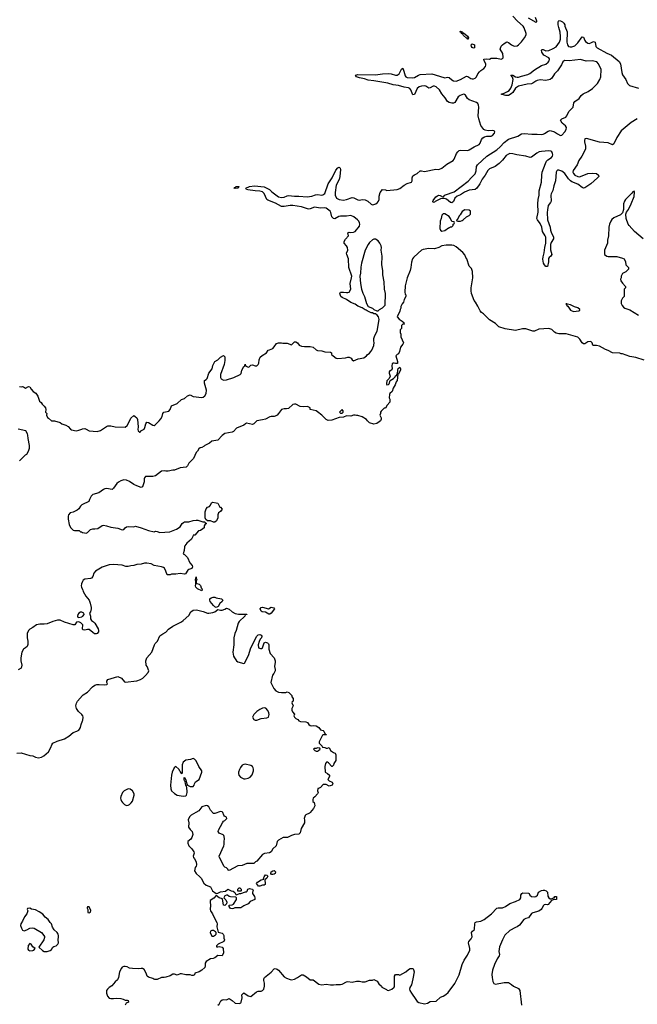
# Model space of a CAD drawing. Header units: inches. Extents: x 2473073 to 2657680, y 705365 to 849016.
# Tile 29 of 151: x 2539130 to 2547674, y 763019 to 776639. Entities that reach past the tile are written whole.
import ezdxf

# ---------------------------------------------------------------- set-up
doc = ezdxf.new("R2010")
doc.units = ezdxf.units.IN
doc.header["$MEASUREMENT"] = 0
for name, color, linetype in [('C5736', 7, 'Continuous'), ('C5737', 7, 'Continuous'), ('C5746', 7, 'Continuous'), ('C5747', 7, 'Continuous')]:
    doc.layers.add(name, color=color, linetype=linetype)

msp = doc.modelspace()

# ---------------------------------------------------------------- linework, layer by layer
at = {"layer": 'C5736', "color": 5, "elevation": 60}
for points in [[(2540000, 769934), (2539990, 769929), (2539971, 769909), (2539950, 769875), (2539927, 769853), (2539870, 769829), (2539830, 769818), (2539806, 769790), (2539801, 769770), (2539801, 769730), (2539814, 769654), (2539834, 769614), (2539870, 769578), (2539890, 769571), (2539951, 769571), (2539973, 769553), (2539987, 769553), (2540000, 769546)], [(2540000, 768867), (2539985, 768835), (2539981, 768810), (2539984, 768790), (2540000, 768756)], [(2540000, 768273), (2539976, 768296), (2539950, 768309), (2539916, 768304), (2539893, 768267), (2539871, 768269), (2539750, 768305), (2539690, 768332), (2539652, 768332), (2539590, 768315), (2539510, 768281), (2539470, 768276), (2539410, 768279), (2539362, 768270), (2539312, 768230), (2539272, 768210), (2539251, 768189), (2539232, 768150), (2539232, 768090), (2539244, 768044), (2539244, 767996), (2539232, 767970), (2539210, 767948), (2539182, 767930), (2539162, 767890), (2539145, 767810), (2539145, 767770), (2539158, 767710), (2539152, 767670), (2539110, 767648)], [(2540000, 768438), (2539990, 768444), (2539970, 768444), (2539949, 768430), (2539935, 768410), (2539930, 768390), (2539936, 768376), (2539950, 768370), (2539990, 768380), (2540000, 768387)], [(2540000, 768209), (2539999, 768210), (2539999, 768230), (2540000, 768233)], [(2540000, 767015), (2539989, 767030), (2539944, 767070), (2539914, 767110), (2539909, 767150), (2539914, 767186), (2539929, 767210), (2540000, 767290)], [(2539089, 766491), (2539150, 766497), (2539270, 766463), (2539310, 766458), (2539350, 766438), (2539390, 766428), (2539430, 766438), (2539463, 766457), (2539530, 766511), (2539561, 766570), (2539575, 766610), (2539590, 766630), (2539650, 766661), (2539750, 766691), (2539810, 766728), (2539870, 766778), (2539921, 766799), (2539947, 766813), (2539957, 766823), (2539973, 766850), (2539979, 766890), (2540000, 766940)]]:
    msp.add_lwpolyline(points, dxfattribs=at)
for points in [[(2539270, 764348), (2539238, 764342), (2539234, 764330), (2539242, 764310), (2539231, 764270), (2539196, 764230), (2539171, 764169), (2539145, 764130), (2539143, 764110), (2539154, 764070), (2539170, 764046), (2539190, 764035), (2539230, 764047), (2539270, 764071), (2539310, 764075), (2539330, 764071), (2539431, 764010), (2539465, 763970), (2539475, 763955), (2539475, 763945), (2539465, 763910), (2539394, 763810), (2539445, 763765), (2539470, 763751), (2539510, 763751), (2539550, 763761), (2539570, 763778), (2539590, 763811), (2539601, 763819), (2539635, 763830), (2539656, 763850), (2539665, 763870), (2539661, 763910), (2539669, 763951), (2539669, 763970), (2539661, 763990), (2539649, 764010), (2539608, 764048), (2539585, 764085), (2539569, 764130), (2539550, 764150), (2539525, 764190), (2539485, 764225), (2539450, 764265), (2539400, 764300), (2539350, 764325), (2539293, 764333)], [(2539270, 763859), (2539249, 763831), (2539243, 763783), (2539251, 763770), (2539270, 763757), (2539310, 763763), (2539328, 763770), (2539346, 763790), (2539310, 763815), (2539290, 763853)]]:
    msp.add_lwpolyline(points, close=True, dxfattribs=at)
at = {"layer": 'C5737', "color": 5, "elevation": 60}
for points in [[(2539126, 771566), (2539150, 771561), (2539170, 771565), (2539182, 771562), (2539210, 771542), (2539250, 771565), (2539270, 771562), (2539288, 771528), (2539315, 771495), (2539354, 771474), (2539381, 771430), (2539404, 771364), (2539426, 771346), (2539441, 771321), (2539470, 771295), (2539487, 771270), (2539493, 771247), (2539487, 771210), (2539505, 771190), (2539502, 771170), (2539517, 771137), (2539530, 771125), (2539570, 771092), (2539611, 771091), (2539690, 771065), (2539714, 771050), (2539770, 771031), (2539802, 771010), (2539834, 770974), (2539846, 770966), (2539910, 770951), (2539950, 770959), (2539990, 770976), (2540000, 770978)], [(2539130, 770538), (2539210, 770618), (2539229, 770631), (2539254, 770670), (2539264, 770710), (2539264, 770750), (2539246, 770846), (2539244, 770890), (2539239, 770910), (2539215, 770950), (2539110, 770976)]]:
    msp.add_lwpolyline(points, dxfattribs=at)
at = {"layer": 'C5746', "color": 5, "elevation": 60}
for points in [[(2540096, 770000), (2540085, 769975), (2540000, 769934)], [(2540000, 769546), (2540004, 769544), (2540050, 769536), (2540070, 769546), (2540112, 769588), (2540143, 769597), (2540170, 769594), (2540210, 769602), (2540270, 769641), (2540290, 769648), (2540330, 769640), (2540390, 769617), (2540490, 769606), (2540550, 769582), (2540570, 769587), (2540590, 769611), (2540610, 769623), (2540630, 769627), (2540710, 769626), (2540731, 769631), (2540811, 769611), (2540910, 769571), (2540990, 769557), (2541010, 769562), (2541030, 769561), (2541070, 769546), (2541206, 769554), (2541298, 769590), (2541350, 769625), (2541378, 769670), (2541395, 769685), (2541409, 769691), (2541470, 769691), (2541530, 769712), (2541570, 769718), (2541595, 769715), (2541666, 769694), (2541690, 769694), (2541698, 769678), (2541714, 769670), (2541698, 769662), (2541684, 769636), (2541682, 769610), (2541666, 769594), (2541630, 769574), (2541602, 769570), (2541552, 769510), (2541531, 769509), (2541527, 769490), (2541505, 769455), (2541442, 769398), (2541417, 769363), (2541411, 769349), (2541405, 769295), (2541392, 769250), (2541410, 769241), (2541450, 769200), (2541486, 769126), (2541515, 769090), (2541522, 769070), (2541510, 769046), (2541468, 769032), (2541456, 769024), (2541424, 768976), (2541410, 768968), (2541350, 768979), (2541290, 768969), (2541230, 768969), (2541210, 768959), (2541190, 768962), (2541170, 768958), (2541153, 769010), (2541132, 769052), (2541120, 769060), (2541090, 769070), (2540990, 769090), (2540950, 769110), (2540890, 769123), (2540859, 769121), (2540810, 769107), (2540750, 769101), (2540710, 769089), (2540670, 769086), (2540630, 769076), (2540597, 769077), (2540550, 769095), (2540430, 769104), (2540370, 769096), (2540270, 769067), (2540179, 769010), (2540158, 768982), (2540142, 768938), (2540125, 768915), (2540110, 768909), (2540030, 768902), (2540010, 768888), (2540000, 768867)], [(2540000, 768756), (2540003, 768750), (2540007, 768730), (2540046, 768666), (2540091, 768611), (2540106, 768570), (2540121, 768510), (2540121, 768490), (2540110, 768446), (2540094, 768430), (2540112, 768390), (2540111, 768350), (2540122, 768330), (2540150, 768311), (2540170, 768290), (2540215, 768215), (2540221, 768190), (2540219, 768170), (2540202, 768150), (2540190, 768145), (2540166, 768146), (2540140, 768160), (2540090, 768202), (2540070, 768204), (2540030, 768196), (2540010, 768201), (2540000, 768209)], [(2540000, 767290), (2540010, 767301), (2540070, 767339), (2540137, 767410), (2540170, 767433), (2540198, 767442), (2540230, 767444), (2540310, 767436), (2540338, 767442), (2540344, 767450), (2540337, 767470), (2540336, 767490), (2540348, 767512), (2540490, 767555), (2540538, 767530), (2540580, 767480), (2540590, 767476), (2540750, 767493), (2540802, 767510), (2540834, 767530), (2540872, 767568), (2540909, 767610), (2540918, 767630), (2540895, 767690), (2540882, 767710), (2540874, 767770), (2540889, 767810), (2540957, 767890), (2540994, 767990), (2541004, 768010), (2541037, 768043), (2541070, 768116), (2541110, 768146), (2541152, 768168), (2541190, 768206), (2541250, 768251), (2541368, 768310), (2541392, 768328), (2541470, 768398), (2541499, 768450), (2541528, 768470), (2541570, 768474), (2541594, 768470), (2541670, 768454), (2541728, 768428), (2541748, 768428), (2541803, 768437), (2541830, 768447), (2541870, 768482), (2541910, 768472), (2541930, 768472), (2541970, 768485), (2541990, 768498), (2542030, 768485), (2542068, 768448), (2542110, 768426), (2542155, 768415), (2542274, 768414), (2542274, 768410), (2542250, 768406), (2542245, 768390), (2542167, 768313), (2542151, 768290), (2542125, 768190), (2542106, 768150), (2542094, 768090), (2542091, 767990), (2542081, 767890), (2542090, 767834), (2542101, 767810), (2542130, 767771), (2542150, 767756), (2542230, 767734), (2542242, 767738), (2542296, 767844), (2542329, 767951), (2542409, 768110), (2542430, 768131), (2542450, 768133), (2542470, 768125), (2542479, 768110), (2542477, 768090), (2542458, 768070), (2542443, 768037), (2542431, 767990), (2542432, 767952), (2542462, 767942), (2542477, 767943), (2542490, 767952), (2542510, 768018), (2542530, 768027), (2542558, 768018), (2542570, 768005), (2542576, 767990), (2542579, 767930), (2542596, 767870), (2542651, 767810), (2542663, 767770), (2542666, 767750), (2542656, 767690), (2542666, 767650), (2542666, 767630), (2542647, 767593), (2542627, 767570), (2542603, 767470), (2542648, 767388), (2542674, 767354), (2542710, 767338), (2542750, 767331), (2542810, 767332), (2542830, 767342), (2542852, 767330), (2542894, 767290), (2542894, 767270), (2542914, 767250), (2542914, 767210), (2542898, 767202), (2542894, 767190), (2542912, 767150), (2542894, 767110), (2542894, 767090), (2542904, 767064), (2542932, 767032), (2542922, 767010), (2542932, 766990), (2542950, 766972), (2542977, 766957), (2542990, 766942), (2543014, 766930), (2543090, 766926), (2543110, 766916), (2543131, 766891), (2543150, 766876), (2543170, 766871), (2543190, 766876), (2543230, 766871), (2543268, 766848), (2543290, 766818), (2543330, 766805), (2543338, 766798), (2543358, 766758), (2543374, 766750), (2543370, 766746), (2543330, 766748), (2543320, 766740), (2543272, 766650), (2543274, 766630), (2543314, 766590), (2543318, 766578), (2543352, 766572), (2543370, 766562), (2543390, 766562), (2543413, 766573), (2543432, 766530), (2543470, 766502), (2543493, 766493), (2543502, 766470), (2543505, 766390), (2543478, 766350), (2543470, 766326), (2543454, 766310), (2543446, 766310), (2543400, 766360), (2543390, 766368), (2543373, 766367), (2543362, 766350), (2543352, 766308), (2543354, 766230), (2543390, 766211), (2543414, 766190), (2543414, 766170), (2543394, 766130), (2543412, 766112), (2543451, 766091), (2543462, 766070), (2543451, 766049), (2543410, 766038), (2543370, 766058), (2543330, 766058), (2543290, 766018), (2543266, 766006), (2543254, 766006), (2543251, 765970), (2543258, 765950), (2543251, 765930), (2543213, 765887), (2543191, 765870), (2543185, 765850), (2543186, 765826), (2543202, 765810), (2543210, 765794), (2543214, 765766), (2543194, 765726), (2543148, 765672), (2543137, 765663), (2543090, 765642), (2543078, 765630), (2543065, 765590), (2543072, 765570), (2543071, 765530), (2543026, 765450), (2543010, 765389), (2542990, 765374), (2542930, 765366), (2542890, 765355), (2542834, 765326), (2542775, 765325), (2542741, 765310), (2542711, 765290), (2542691, 765270), (2542676, 765210), (2542630, 765170), (2542607, 765130), (2542584, 765116), (2542517, 765103), (2542491, 765090), (2542410, 764998), (2542394, 764990), (2542370, 764966), (2542273, 764967), (2542210, 764939), (2542150, 764933), (2542029, 764869), (2542015, 764875), (2542008, 764890), (2541990, 764908), (2541970, 764915), (2541955, 764930), (2541919, 765010), (2541893, 765050), (2541889, 765070), (2541955, 765210), (2541959, 765230), (2541957, 765270), (2541964, 765310), (2541960, 765340), (2541955, 765355), (2541943, 765363), (2541890, 765388), (2541875, 765410), (2541879, 765430), (2541910, 765478), (2541934, 765530), (2541950, 765552), (2541970, 765562), (2541995, 765590), (2541990, 765606), (2541963, 765623), (2541955, 765635), (2541942, 765670), (2541930, 765682), (2541910, 765685), (2541830, 765657), (2541810, 765659), (2541770, 765704), (2541749, 765750), (2541730, 765765), (2541710, 765769), (2541649, 765751), (2541610, 765694), (2541566, 765674), (2541504, 765636), (2541479, 765610), (2541461, 765570), (2541468, 765530), (2541465, 765470), (2541490, 765435), (2541517, 765410), (2541525, 765370), (2541513, 765327), (2541498, 765302), (2541458, 765270), (2541456, 765250), (2541470, 765212), (2541510, 765171), (2541541, 765130), (2541546, 765110), (2541531, 765069), (2541535, 765050), (2541550, 765030), (2541571, 764990), (2541576, 764950), (2541571, 764930), (2541558, 764910), (2541547, 764867), (2541571, 764830), (2541623, 764783), (2541642, 764762), (2541676, 764696), (2541710, 764666), (2541770, 764642), (2541798, 764590), (2541850, 764551), (2541870, 764556), (2541906, 764574), (2541976, 764584), (2542010, 764612), (2542054, 764590), (2542082, 764582), (2542105, 764565), (2542120, 764540), (2542130, 764532), (2542170, 764554), (2542190, 764554), (2542253, 764573), (2542267, 764573), (2542276, 764584), (2542287, 764613), (2542310, 764622), (2542330, 764618), (2542351, 764610), (2542358, 764590), (2542351, 764570), (2542351, 764550), (2542378, 764510), (2542385, 764490), (2542382, 764470), (2542318, 764442), (2542290, 764409), (2542230, 764382), (2542190, 764355), (2542106, 764354), (2542090, 764342), (2542070, 764338), (2542050, 764342), (2542042, 764350), (2542029, 764370), (2542028, 764390), (2542070, 764396), (2542090, 764405), (2542129, 764470), (2542128, 764490), (2542119, 764499), (2542045, 764505), (2542026, 764510), (2542007, 764527), (2541990, 764528), (2541970, 764518), (2541954, 764490), (2541984, 764464), (2541998, 764430), (2541991, 764409), (2541968, 764388), (2541948, 764390), (2541936, 764476), (2541890, 764493), (2541850, 764522), (2541814, 764486), (2541767, 764453), (2541763, 764430), (2541771, 764390), (2541767, 764330), (2541771, 764311), (2541799, 764270), (2541815, 764230), (2541858, 764150), (2541862, 764130), (2541858, 764090), (2541878, 764018), (2541930, 764005), (2541945, 763990), (2541952, 763970), (2541953, 763933), (2541962, 763910), (2541952, 763890), (2541878, 763850), (2541852, 763830), (2541854, 763814), (2541870, 763812), (2541890, 763818), (2541930, 763810), (2541945, 763790), (2541951, 763729), (2541930, 763688), (2541870, 763694), (2541830, 763664), (2541807, 763653), (2541770, 763649), (2541711, 763610), (2541698, 763590), (2541698, 763550), (2541690, 763528), (2541652, 763490), (2541612, 763470), (2541554, 763450), (2541550, 763428), (2541530, 763418), (2541510, 763418), (2541490, 763428), (2541430, 763428), (2541370, 763441), (2541350, 763439), (2541310, 763421), (2541270, 763436), (2541250, 763436), (2541210, 763414), (2541150, 763395), (2541130, 763390), (2541090, 763389), (2541030, 763361), (2541001, 763361), (2540985, 763365), (2540970, 763374), (2540910, 763395), (2540895, 763410), (2540881, 763450), (2540850, 763499), (2540830, 763513), (2540810, 763515), (2540770, 763509), (2540690, 763513), (2540650, 763521), (2540617, 763537), (2540590, 763543), (2540570, 763541), (2540550, 763533), (2540539, 763521), (2540511, 763470), (2540499, 763390), (2540483, 763357), (2540450, 763329), (2540407, 763273), (2540369, 763251), (2540343, 763230), (2540333, 763210), (2540333, 763173), (2540343, 763130), (2540370, 763106), (2540390, 763100), (2540430, 763098), (2540470, 763104), (2540530, 763099), (2540562, 763090), (2540590, 763076), (2540616, 763076), (2540632, 763070), (2540634, 763050), (2540605, 763035), (2540591, 763009)], [(2540000, 768387), (2540005, 768390), (2540020, 768410), (2540016, 768430), (2540000, 768438)], [(2540000, 768233), (2540005, 768250), (2540003, 768270), (2540000, 768273)], [(2540000, 766940), (2540004, 766950), (2540009, 766990), (2540004, 767010), (2540000, 767015)], [(2541870, 763007), (2541890, 763021), (2541915, 763065), (2541930, 763079), (2541950, 763085), (2541990, 763083), (2542030, 763098), (2542071, 763071), (2542113, 763033), (2542170, 763031), (2542190, 763038), (2542195, 763050), (2542207, 763110), (2542202, 763150), (2542230, 763178), (2542290, 763136), (2542330, 763127), (2542407, 763193), (2542430, 763199), (2542470, 763202), (2542489, 763210), (2542507, 763230), (2542519, 763270), (2542519, 763310), (2542509, 763350), (2542509, 763370), (2542515, 763390), (2542610, 763463), (2542650, 763511), (2542665, 763515), (2542690, 763506), (2542710, 763491), (2542790, 763401), (2542820, 763380), (2542870, 763361), (2542890, 763359), (2542930, 763368), (2542975, 763390), (2543030, 763426), (2543050, 763426), (2543100, 763400), (2543150, 763358), (2543190, 763358), (2543270, 763296), (2543310, 763288), (2543370, 763296), (2543430, 763287), (2543470, 763287), (2543506, 763294), (2543570, 763293), (2543590, 763298), (2543650, 763331), (2543670, 763335), (2543730, 763327), (2543790, 763339), (2543830, 763341), (2543870, 763331), (2543910, 763331), (2543970, 763351), (2544010, 763352), (2544030, 763362), (2544077, 763337), (2544100, 763300), (2544134, 763270), (2544138, 763258), (2544205, 763225), (2544213, 763213), (2544230, 763212), (2544278, 763230), (2544310, 763254), (2544315, 763270), (2544314, 763410), (2544329, 763431), (2544370, 763431), (2544390, 763422), (2544474, 763466), (2544510, 763502), (2544533, 763513), (2544567, 763513), (2544574, 763510), (2544580, 763500), (2544585, 763470), (2544570, 763370), (2544548, 763290), (2544526, 763250), (2544523, 763230), (2544528, 763210), (2544550, 763171), (2544610, 763084), (2544630, 763059), (2544650, 763045), (2544730, 763026), (2544770, 763036), (2544810, 763060), (2544890, 763061), (2544950, 763116), (2544990, 763131), (2545027, 763153), (2545057, 763183), (2545150, 763305), (2545210, 763425), (2545249, 763570), (2545279, 763630), (2545323, 763697), (2545358, 763770), (2545358, 763790), (2545339, 763870), (2545345, 763890), (2545376, 763924), (2545390, 763950), (2545381, 764010), (2545394, 764030), (2545419, 764050), (2545422, 764058), (2545424, 764130), (2545430, 764151), (2545450, 764159), (2545510, 764169), (2545554, 764190), (2545659, 764270), (2545730, 764348), (2545750, 764355), (2545810, 764355), (2545849, 764370), (2545910, 764414), (2545990, 764439), (2546049, 764470), (2546062, 764490), (2546063, 764530), (2546075, 764550), (2546090, 764562), (2546170, 764558), (2546178, 764550), (2546185, 764530), (2546210, 764511), (2546250, 764506), (2546270, 764511), (2546292, 764528), (2546305, 764570), (2546348, 764592), (2546370, 764598), (2546390, 764597), (2546413, 764590), (2546432, 764570), (2546436, 764516), (2546450, 764491), (2546470, 764476), (2546482, 764478), (2546498, 764482), (2546514, 764494), (2546526, 764494), (2546528, 764510), (2546551, 764511), (2546554, 764510), (2546554, 764470), (2546510, 764466), (2546485, 764455), (2546440, 764400), (2546430, 764396), (2546410, 764401), (2546384, 764396), (2546374, 764386), (2546355, 764345), (2546343, 764330), (2546310, 764309), (2546230, 764285), (2546210, 764274), (2546170, 764215), (2546130, 764204), (2546102, 764190), (2546046, 764114), (2546011, 764090), (2545990, 764083), (2545910, 764039), (2545843, 763977), (2545807, 763913), (2545767, 763813), (2545759, 763750), (2545766, 763710), (2545765, 763690), (2545733, 763647), (2545698, 763570), (2545672, 763490), (2545663, 763430), (2545664, 763390), (2545673, 763333), (2545690, 763305), (2545710, 763296), (2545830, 763319), (2545890, 763321), (2545935, 763295), (2545962, 763270), (2546030, 763236), (2546051, 763211), (2546071, 763009)]]:
    msp.add_lwpolyline(points, dxfattribs=at)
for points in [[(2541830, 769688), (2541810, 769689), (2541770, 769709), (2541730, 769706), (2541707, 769727), (2541698, 769750), (2541695, 769830), (2541710, 769872), (2541726, 769894), (2541754, 769906), (2541770, 769922), (2541782, 769958), (2541796, 769964), (2541850, 769958), (2541871, 769951), (2541898, 769898), (2541910, 769894), (2541931, 769870), (2541910, 769838), (2541881, 769819), (2541871, 769790), (2541872, 769748), (2541851, 769709)], [(2541650, 768738), (2541590, 768768), (2541569, 768790), (2541564, 768810), (2541569, 768830), (2541568, 768868), (2541562, 768890), (2541570, 768934), (2541573, 768913), (2541582, 768890), (2541571, 768870), (2541572, 768850), (2541581, 768841), (2541611, 768831), (2541630, 768812), (2541641, 768781), (2541651, 768770), (2541655, 768750)], [(2541850, 768508), (2541830, 768518), (2541810, 768535), (2541765, 768590), (2541759, 768610), (2541762, 768630), (2541779, 768641), (2541806, 768650), (2541830, 768651), (2541850, 768643), (2541922, 768630), (2541942, 768610), (2541932, 768590), (2541898, 768562), (2541876, 768524)], [(2542570, 768491), (2542610, 768511), (2542645, 768505), (2542656, 768490), (2542610, 768429), (2542590, 768415), (2542576, 768416), (2542530, 768442), (2542486, 768446), (2542470, 768458), (2542455, 768490), (2542469, 768510), (2542490, 768514)], [(2542510, 767118), (2542490, 767115), (2542450, 767099), (2542411, 767070), (2542371, 767030), (2542351, 766990), (2542370, 766958), (2542388, 766948), (2542410, 766948), (2542470, 766971), (2542550, 766981), (2542570, 766992), (2542579, 767010), (2542582, 767030), (2542578, 767050), (2542563, 767083), (2542534, 767114)], [(2543250, 766566), (2543230, 766558), (2543204, 766556), (2543194, 766550), (2543214, 766530), (2543230, 766522), (2543250, 766522), (2543266, 766530), (2543286, 766550), (2543282, 766562)], [(2541530, 766417), (2541493, 766407), (2541430, 766398), (2541391, 766370), (2541379, 766330), (2541379, 766230), (2541371, 766209), (2541357, 766237), (2541350, 766241), (2541332, 766272), (2541290, 766309), (2541268, 766292), (2541241, 766230), (2541231, 766190), (2541217, 766050), (2541219, 765999), (2541230, 765970), (2541273, 765933), (2541310, 765910), (2541390, 765899), (2541430, 765905), (2541438, 765910), (2541449, 765950), (2541449, 765970), (2541439, 766039), (2541430, 766048), (2541420, 766100), (2541410, 766109), (2541404, 766130), (2541405, 766155), (2541410, 766158), (2541430, 766122), (2541442, 766062), (2541451, 766051), (2541490, 766034), (2541530, 766034), (2541546, 766050), (2541548, 766070), (2541562, 766098), (2541614, 766130), (2541649, 766230), (2541649, 766250), (2541610, 766308), (2541570, 766388), (2541550, 766409)], [(2542250, 766341), (2542230, 766337), (2542210, 766326), (2542184, 766296), (2542170, 766269), (2542158, 766230), (2542156, 766210), (2542161, 766190), (2542183, 766163), (2542230, 766139), (2542250, 766138), (2542290, 766148), (2542319, 766161), (2542345, 766195), (2542363, 766250), (2542365, 766270), (2542360, 766290), (2542349, 766310), (2542330, 766324)], [(2540630, 766000), (2540575, 765970), (2540554, 765950), (2540530, 765895), (2540526, 765870), (2540528, 765850), (2540537, 765830), (2540551, 765810), (2540582, 765782), (2540610, 765771), (2540630, 765773), (2540650, 765785), (2540674, 765806), (2540689, 765830), (2540714, 765910), (2540712, 765930), (2540689, 765970), (2540657, 765997)], [(2542510, 764669), (2542490, 764669), (2542450, 764654), (2542435, 764655), (2542408, 764690), (2542422, 764710), (2542470, 764741), (2542506, 764750), (2542504, 764764), (2542510, 764782), (2542531, 764811), (2542550, 764805), (2542565, 764790), (2542550, 764762), (2542521, 764739), (2542526, 764690), (2542524, 764676)], [(2542630, 764813), (2542615, 764815), (2542604, 764830), (2542609, 764851), (2542630, 764866), (2542650, 764872), (2542671, 764850), (2542666, 764830), (2542650, 764819)], [(2542150, 764586), (2542146, 764590), (2542146, 764610), (2542166, 764630), (2542174, 764630), (2542194, 764610), (2542194, 764590), (2542190, 764586)], [(2540090, 764366), (2540070, 764366), (2540062, 764358), (2540062, 764350), (2540074, 764330), (2540074, 764290), (2540090, 764282), (2540110, 764294), (2540115, 764315)], [(2541810, 764042), (2541790, 764039), (2541772, 764030), (2541766, 764010), (2541782, 763970), (2541790, 763962), (2541810, 763962), (2541840, 763980), (2541848, 763990), (2541848, 764010), (2541840, 764020)]]:
    msp.add_lwpolyline(points, close=True, dxfattribs=at)
at = {"layer": 'C5747', "color": 5}
for points, elevation in [([(2540000, 770978), (2540030, 770982), (2540050, 770976), (2540090, 770953), (2540203, 770943), (2540250, 770955), (2540329, 771010), (2540350, 771019), (2540390, 771019), (2540450, 771006), (2540590, 771002), (2540615, 771025), (2540645, 771075), (2540670, 771127), (2540710, 771162), (2540730, 771151), (2540750, 771131), (2540759, 771110), (2540771, 771009), (2540765, 770970), (2540770, 770954), (2540790, 770934), (2540802, 770938), (2540806, 770950), (2540850, 770976), (2540861, 770999), (2540873, 771050), (2540889, 771071), (2540910, 771067), (2540970, 771031), (2540990, 771027), (2541006, 771034), (2541061, 771090), (2541082, 771118), (2541099, 771150), (2541110, 771192), (2541122, 771210), (2541194, 771226), (2541210, 771245), (2541230, 771296), (2541310, 771331), (2541370, 771385), (2541410, 771398), (2541450, 771438), (2541490, 771451), (2541528, 771428), (2541650, 771411), (2541670, 771419), (2541690, 771435), (2541709, 771470), (2541715, 771515), (2541689, 771610), (2541688, 771650), (2541710, 771662), (2541723, 771677), (2541749, 771750), (2541793, 771810), (2541803, 771857), (2541829, 771910), (2541870, 771932), (2541910, 771972), (2541950, 771992), (2541970, 771974), (2541970, 771926), (2541957, 771870), (2541910, 771730), (2541908, 771690), (2541916, 771670), (2541950, 771651), (2541990, 771657), (2542092, 771688), (2542182, 771730), (2542193, 771747), (2542205, 771790), (2542230, 771842), (2542247, 771853), (2542250, 771874), (2542252, 771850), (2542290, 771831), (2542303, 771837), (2542330, 771861), (2542350, 771863), (2542389, 771851), (2542410, 771851), (2542429, 771870), (2542439, 771890), (2542445, 771935), (2542458, 771970), (2542484, 771996), (2542546, 772030), (2542566, 772070), (2542587, 772073), (2542630, 772092), (2542650, 772112), (2542682, 772158), (2542709, 772171), (2542750, 772171), (2542770, 772165), (2542830, 772166), (2542890, 772142), (2542930, 772185), (2542950, 772185), (2542971, 772171), (2542997, 772137), (2543030, 772125), (2543070, 772119), (2543150, 772119), (2543188, 772108), (2543231, 772071), (2543250, 772062), (2543310, 772058), (2543350, 772045), (2543430, 772042), (2543442, 772030), (2543445, 772010), (2543465, 771990), (2543510, 771957), (2543530, 771951), (2543638, 771962), (2543670, 771972), (2543690, 771972), (2543717, 771957), (2543730, 771934), (2543750, 771922), (2543814, 771946), (2543890, 771963), (2543929, 771990), (2543938, 772002), (2543970, 772025), (2543989, 772050), (2544002, 772070), (2544030, 772134), (2544033, 772173), (2544028, 772192), (2544028, 772230), (2544042, 772270), (2544073, 772330), (2544102, 772490), (2544095, 772530), (2544074, 772554), (2544050, 772569), (2544030, 772569), (2544010, 772582), (2543990, 772582), (2543975, 772595), (2543938, 772610), (2543922, 772622), (2543910, 772624), (2543870, 772655), (2543810, 772677), (2543770, 772706), (2543710, 772727), (2543650, 772767), (2543590, 772795), (2543573, 772810), (2543558, 772850), (2543570, 772872), (2543609, 772871), (2543650, 772864), (2543670, 772864), (2543688, 772870), (2543709, 772910), (2543700, 772990), (2543722, 773070), (2543723, 773090), (2543684, 773210), (2543681, 773330), (2543654, 773390), (2543653, 773410), (2543669, 773450), (2543667, 773487), (2543653, 773510), (2543619, 773550), (2543619, 773570), (2543638, 773602), (2543679, 773650), (2543669, 773691), (2543690, 773699), (2543710, 773696), (2543750, 773702), (2543770, 773710), (2543830, 773783), (2543837, 773810), (2543832, 773830), (2543821, 773850), (2543804, 773870), (2543754, 773910), (2543710, 773929), (2543650, 773923), (2543570, 773923), (2543544, 773916), (2543490, 773884), (2543470, 773888), (2543446, 773910), (2543435, 773970), (2543424, 773990), (2543390, 774019), (2543371, 774030), (2543350, 774035), (2543290, 774033), (2543210, 774045), (2543150, 774022), (2543130, 774019), (2543110, 774021), (2543030, 774052), (2542910, 774071), (2542870, 774068), (2542790, 774053), (2542750, 774056), (2542670, 774101), (2542562, 774142), (2542550, 774153), (2542514, 774234), (2542490, 774259), (2542450, 774269), (2542386, 774270), (2542285, 774285), (2542266, 774290), (2542258, 774310), (2542308, 774330), (2542377, 774343), (2542510, 774325), (2542584, 774290), (2542616, 774256), (2542710, 774190), (2542750, 774179), (2542790, 774183), (2542830, 774204), (2542850, 774208), (2542930, 774197), (2542990, 774200), (2543109, 774191), (2543170, 774198), (2543224, 774216), (2543250, 774220), (2543310, 774213), (2543324, 774216), (2543350, 774233), (2543398, 774370), (2543453, 774450), (2543503, 774557), (2543530, 774591), (2543550, 774601), (2543564, 774584), (2543568, 774568), (2543558, 774470), (2543550, 774430), (2543508, 774350), (2543495, 774250), (2543496, 774210), (2543511, 774171), (2543550, 774152), (2543610, 774144), (2543650, 774150), (2543730, 774180), (2543754, 774174), (2543810, 774146), (2543830, 774144), (2543870, 774153), (2543907, 774147), (2543947, 774127), (2543990, 774086), (2544010, 774079), (2544030, 774081), (2544055, 774090), (2544082, 774110), (2544093, 774127), (2544101, 774150), (2544102, 774198), (2544115, 774250), (2544150, 774291), (2544190, 774286), (2544210, 774275), (2544350, 774291), (2544390, 774306), (2544448, 774350), (2544489, 774371), (2544550, 774391), (2544561, 774410), (2544560, 774450), (2544570, 774479), (2544590, 774493), (2544630, 774510), (2544670, 774547), (2544690, 774547), (2544730, 774539), (2544889, 774571), (2544930, 774568), (2544970, 774584), (2545039, 774641), (2545126, 774690), (2545140, 774710), (2545174, 774786), (2545189, 774810), (2545210, 774830), (2545230, 774836), (2545330, 774830), (2545350, 774837), (2545419, 774881), (2545486, 774914), (2545500, 774930), (2545520, 774980), (2545537, 775003), (2545559, 775021), (2545590, 775030), (2545650, 775026), (2545670, 775036), (2545698, 775070), (2545704, 775090), (2545698, 775098), (2545690, 775104), (2545670, 775105), (2545610, 775100), (2545570, 775110), (2545550, 775122), (2545510, 775176), (2545480, 775270), (2545472, 775310), (2545482, 775430), (2545479, 775459), (2545470, 775479), (2545450, 775493), (2545349, 775529), (2545327, 775547), (2545295, 775595), (2545285, 775605), (2545268, 775608), (2545222, 775590), (2545197, 775570), (2545150, 775496), (2545130, 775485), (2545110, 775483), (2545070, 775494), (2545050, 775508), (2545017, 775557), (2544972, 775612), (2544937, 775670), (2544893, 775710), (2544870, 775719), (2544850, 775719), (2544810, 775695), (2544790, 775691), (2544750, 775719), (2544730, 775725), (2544690, 775721), (2544655, 775710), (2544630, 775688), (2544590, 775606), (2544570, 775601), (2544540, 775670), (2544527, 775687), (2544510, 775696), (2544450, 775705), (2544370, 775729), (2544297, 775737), (2544222, 775762), (2544030, 775795), (2543950, 775804), (2543902, 775822), (2543830, 775833), (2543789, 775850), (2543774, 775870), (2543810, 775881), (2544050, 775875), (2544150, 775888), (2544230, 775893), (2544270, 775890), (2544330, 775873), (2544350, 775873), (2544378, 775890), (2544410, 775954), (2544430, 775967), (2544446, 775926), (2544461, 775861), (2544470, 775847), (2544490, 775839), (2544570, 775836), (2544590, 775840), (2544648, 775872), (2544670, 775879), (2544830, 775888), (2544878, 775878), (2545010, 775834), (2545050, 775842), (2545070, 775840), (2545110, 775805), (2545130, 775795), (2545170, 775791), (2545230, 775812), (2545310, 775857), (2545330, 775855), (2545370, 775826), (2545390, 775819), (2545410, 775819), (2545431, 775829), (2545450, 775850), (2545470, 775891), (2545490, 775919), (2545510, 775937), (2545550, 775963), (2545573, 775990), (2545579, 776010), (2545579, 776030), (2545555, 776070), (2545550, 776094), (2545590, 776098), (2545630, 776092), (2545654, 776106), (2545672, 776108), (2545730, 776107), (2545790, 776093), (2545810, 776101), (2545817, 776110), (2545818, 776122), (2545812, 776170), (2545775, 776230), (2545789, 776271), (2545809, 776291), (2545830, 776312), (2545870, 776331), (2545890, 776322), (2545932, 776290), (2545970, 776275), (2546010, 776279), (2546030, 776291), (2546070, 776335), (2546114, 776390), (2546136, 776430), (2546136, 776450), (2546110, 776527), (2546096, 776550), (2546018, 776618), (2545951, 776690)], 60), ([(2546163, 776663), (2546270, 776603), (2546282, 776610), (2546282, 776618), (2546267, 776670)], 60), ([(2547674, 775266), (2547590, 775217), (2547450, 775100), (2547392, 775010), (2547350, 774922), (2547332, 774908), (2547270, 774936), (2547150, 774943), (2546970, 774996), (2546950, 774990), (2546944, 774970), (2546944, 774950), (2546958, 774890), (2546955, 774850), (2546905, 774750), (2546867, 774690), (2546843, 774630), (2546787, 774553), (2546784, 774530), (2546792, 774510), (2546810, 774490), (2546850, 774469), (2546870, 774467), (2546890, 774472), (2546990, 774511), (2547050, 774518), (2547110, 774510), (2547139, 774490), (2547143, 774470), (2547125, 774450), (2547030, 774368), (2546950, 774314), (2546930, 774309), (2546910, 774316), (2546850, 774364), (2546770, 774395), (2546750, 774409), (2546720, 774440), (2546669, 774510), (2546630, 774542), (2546590, 774560), (2546570, 774556), (2546561, 774550), (2546552, 774530), (2546541, 774410), (2546519, 774341), (2546504, 774276), (2546482, 774230), (2546479, 774210), (2546481, 774130), (2546475, 774110), (2546441, 774070), (2546430, 774010), (2546427, 773970), (2546432, 773870), (2546469, 773770), (2546472, 773730), (2546481, 773701), (2546516, 773630), (2546516, 773610), (2546483, 773557), (2546475, 773530), (2546474, 773454), (2546491, 773390), (2546479, 773370), (2546455, 773350), (2546445, 773335), (2546444, 773290), (2546430, 773226), (2546410, 773224), (2546390, 773250), (2546378, 773270), (2546367, 773327), (2546370, 773359), (2546387, 773413), (2546396, 773490), (2546409, 773550), (2546407, 773630), (2546401, 773650), (2546363, 773710), (2546351, 773771), (2546330, 773821), (2546294, 773870), (2546286, 773890), (2546303, 773977), (2546299, 774090), (2546303, 774150), (2546314, 774210), (2546314, 774270), (2546350, 774390), (2546351, 774489), (2546358, 774530), (2546402, 774650), (2546418, 774682), (2546438, 774702), (2546485, 774735), (2546500, 774750), (2546504, 774770), (2546499, 774790), (2546490, 774810), (2546479, 774819), (2546450, 774824), (2546350, 774817), (2546317, 774810), (2546285, 774795), (2546210, 774739), (2546190, 774734), (2546132, 774752), (2546005, 774770), (2545950, 774785), (2545910, 774786), (2545890, 774781), (2545861, 774759), (2545810, 774697), (2545764, 774650), (2545709, 774610), (2545630, 774575), (2545605, 774555), (2545567, 774490), (2545527, 774433), (2545497, 774370), (2545454, 774310), (2545430, 774292), (2545350, 774282), (2545285, 774255), (2545230, 774218), (2545182, 774198), (2545150, 774170), (2545130, 774126), (2545110, 774108), (2545090, 774112), (2545035, 774155), (2545008, 774168), (2544950, 774161), (2544877, 774123), (2544870, 774114), (2544849, 774109), (2544845, 774125), (2544850, 774138), (2544889, 774190), (2544910, 774202), (2544930, 774210), (2544947, 774207), (2544990, 774182), (2545009, 774210), (2545022, 774218), (2545142, 774258), (2545336, 774404), (2545382, 774458), (2545432, 774508), (2545447, 774550), (2545451, 774609), (2545464, 774630), (2545590, 774750), (2545730, 774839), (2545778, 774882), (2545830, 774939), (2545890, 774985), (2546021, 775030), (2546070, 775059), (2546110, 775067), (2546216, 775056), (2546290, 775058), (2546350, 775051), (2546370, 775054), (2546390, 775064), (2546441, 775099), (2546470, 775106), (2546530, 775090), (2546570, 775059), (2546610, 775038), (2546630, 775044), (2546673, 775090), (2546690, 775118), (2546693, 775150), (2546679, 775170), (2546633, 775210), (2546612, 775250), (2546631, 775269), (2546684, 775290), (2546700, 775310), (2546728, 775370), (2546785, 775430), (2546797, 775490), (2546811, 775509), (2546870, 775549), (2546897, 775590), (2546925, 775615), (2546992, 775648), (2547052, 775688), (2547122, 775758), (2547156, 775810), (2547168, 775850), (2547172, 775950), (2547139, 776030), (2547114, 776054), (2547050, 776072), (2546967, 776067), (2546890, 776088), (2546730, 776072), (2546667, 776073), (2546645, 776055), (2546625, 776015), (2546570, 775930), (2546530, 775890), (2546492, 775830), (2546470, 775813), (2546410, 775797), (2546330, 775805), (2546290, 775800), (2546269, 775791), (2546230, 775759), (2546210, 775751), (2546150, 775747), (2546030, 775719), (2545990, 775690), (2545950, 775634), (2545930, 775613), (2545890, 775591), (2545855, 775590), (2545803, 775603), (2545790, 775610), (2545830, 775622), (2545876, 775644), (2545899, 775661), (2545926, 775694), (2545944, 775736), (2545957, 775810), (2545946, 775846), (2545924, 775870), (2545926, 775874), (2545950, 775874), (2545990, 775850), (2546010, 775844), (2546030, 775844), (2546070, 775859), (2546160, 775880), (2546186, 775894), (2546250, 775945), (2546350, 776006), (2546410, 776026), (2546442, 776050), (2546455, 776070), (2546460, 776090), (2546457, 776097), (2546448, 776110), (2546381, 776150), (2546355, 776190), (2546350, 776218), (2546355, 776225), (2546370, 776227), (2546410, 776209), (2546450, 776212), (2546510, 776241), (2546550, 776266), (2546596, 776330), (2546611, 776369), (2546612, 776408), (2546606, 776466), (2546588, 776530), (2546581, 776570), (2546581, 776610), (2546590, 776627), (2546610, 776625), (2546638, 776610), (2546658, 776590), (2546670, 776570), (2546672, 776550), (2546703, 776470), (2546701, 776330), (2546708, 776290), (2546722, 776270), (2546743, 776263), (2546770, 776263), (2546810, 776278), (2546850, 776317), (2546910, 776401), (2546930, 776399), (2546946, 776350), (2546956, 776336), (2546990, 776315), (2547010, 776312), (2547030, 776317), (2547070, 776337), (2547090, 776330), (2547102, 776270), (2547119, 776250), (2547250, 776178), (2547318, 776150), (2547423, 776063), (2547440, 776030), (2547460, 775910), (2547470, 775877), (2547514, 775810), (2547536, 775756), (2547567, 775727), (2547690, 775694)], 40), ([(2547753, 773610), (2547633, 773710), (2547559, 773790), (2547549, 773810), (2547519, 773890), (2547515, 773950), (2547524, 773976), (2547550, 774012), (2547590, 774092), (2547630, 774194), (2547635, 774255), (2547630, 774266), (2547610, 774258), (2547599, 774241), (2547510, 774154), (2547495, 774130), (2547483, 774090), (2547485, 774015), (2547471, 773969), (2547440, 773940), (2547350, 773899), (2547323, 773877), (2547306, 773854), (2547287, 773810), (2547279, 773770), (2547274, 773650), (2547263, 773590), (2547263, 773550), (2547221, 773450), (2547218, 773430), (2547222, 773390), (2547254, 773370), (2547270, 773365), (2547390, 773365), (2547470, 773342), (2547490, 773332), (2547512, 773290), (2547514, 773250), (2547554, 773210), (2547552, 773190), (2547542, 773178), (2547514, 773150), (2547470, 773126), (2547452, 773090), (2547452, 773070), (2547442, 773050), (2547446, 773026), (2547470, 772994), (2547512, 772950), (2547512, 772928), (2547494, 772910), (2547492, 772810), (2547470, 772786), (2547452, 772748), (2547452, 772712), (2547466, 772686), (2547483, 772663), (2547502, 772650), (2547570, 772625), (2547691, 772551)], 60), ([(2547770, 771928), (2547653, 771967), (2547570, 771982), (2547470, 772015), (2547450, 772018), (2547430, 772028), (2547330, 772029), (2547270, 772062), (2547235, 772075), (2547150, 772125), (2547110, 772132), (2547068, 772130), (2547059, 772139), (2547049, 772170), (2547030, 772189), (2546990, 772181), (2546950, 772157), (2546930, 772157), (2546910, 772169), (2546880, 772220), (2546850, 772246), (2546690, 772294), (2546590, 772295), (2546550, 772304), (2546530, 772315), (2546492, 772352), (2546450, 772369), (2546310, 772356), (2546250, 772329), (2546230, 772329), (2546130, 772365), (2546085, 772365), (2545990, 772341), (2545845, 772365), (2545758, 772390), (2545710, 772435), (2545629, 772489), (2545548, 772570), (2545518, 772590), (2545498, 772610), (2545470, 772678), (2545434, 772734), (2545415, 772755), (2545382, 772850), (2545375, 772890), (2545375, 772930), (2545399, 773070), (2545394, 773154), (2545378, 773198), (2545349, 773230), (2545315, 773330), (2545302, 773350), (2545290, 773386), (2545260, 773420), (2545170, 773498), (2545135, 773515), (2545110, 773518), (2545030, 773522), (2544970, 773509), (2544930, 773489), (2544870, 773469), (2544790, 773474), (2544710, 773459), (2544690, 773449), (2544641, 773410), (2544576, 773350), (2544563, 773330), (2544550, 773286), (2544541, 773210), (2544531, 773169), (2544491, 773069), (2544463, 772957), (2544458, 772870), (2544464, 772844), (2544471, 772831), (2544471, 772810), (2544451, 772770), (2544438, 772730), (2544422, 772710), (2544402, 772670), (2544402, 772650), (2544392, 772630), (2544390, 772606), (2544352, 772530), (2544378, 772498), (2544422, 772470), (2544442, 772450), (2544442, 772442), (2544454, 772430), (2544450, 772426), (2544430, 772426), (2544414, 772410), (2544412, 772368), (2544394, 772350), (2544394, 772310), (2544402, 772290), (2544402, 772250), (2544438, 772170), (2544431, 772149), (2544396, 772110), (2544386, 772050), (2544370, 772018), (2544350, 772008), (2544332, 771990), (2544356, 771910), (2544355, 771885), (2544330, 771882), (2544310, 771889), (2544291, 771889), (2544283, 771877), (2544276, 771850), (2544281, 771810), (2544271, 771790), (2544250, 771782), (2544243, 771770), (2544243, 771750), (2544253, 771707), (2544242, 771678), (2544210, 771642), (2544203, 771603), (2544207, 771587), (2544230, 771591), (2544239, 771601), (2544255, 771650), (2544303, 771677), (2544323, 771697), (2544330, 771711), (2544343, 771717), (2544350, 771742), (2544358, 771742), (2544359, 771790), (2544367, 771813), (2544390, 771831), (2544399, 771810), (2544397, 771790), (2544379, 771761), (2544370, 771738), (2544362, 771738), (2544351, 771650), (2544338, 771630), (2544325, 771590), (2544298, 771542), (2544285, 771495), (2544252, 771470), (2544244, 771456), (2544242, 771410), (2544252, 771390), (2544252, 771350), (2544212, 771308), (2544190, 771266), (2544170, 771266), (2544130, 771226), (2544122, 771210), (2544122, 771190), (2544114, 771170), (2544132, 771132), (2544132, 771112), (2544122, 771090), (2544105, 771075), (2544070, 771055), (2544030, 771042), (2543970, 771064), (2543942, 771090), (2543929, 771110), (2543870, 771144), (2543810, 771162), (2543790, 771162), (2543770, 771169), (2543750, 771169), (2543710, 771154), (2543650, 771158), (2543610, 771142), (2543550, 771135), (2543450, 771099), (2543396, 771096), (2543370, 771108), (2543309, 771170), (2543250, 771215), (2543230, 771229), (2543150, 771249), (2543148, 771268), (2543123, 771283), (2543110, 771289), (2543050, 771283), (2543010, 771289), (2542950, 771319), (2542930, 771322), (2542910, 771315), (2542850, 771262), (2542823, 771257), (2542790, 771258), (2542751, 771249), (2542710, 771190), (2542690, 771169), (2542666, 771154), (2542650, 771149), (2542609, 771149), (2542590, 771144), (2542530, 771114), (2542490, 771103), (2542412, 771090), (2542390, 771074), (2542370, 771049), (2542350, 771039), (2542270, 771056), (2542252, 771050), (2542230, 771029), (2542131, 770989), (2542090, 770944), (2542070, 770935), (2541970, 770914), (2541930, 770889), (2541870, 770821), (2541790, 770809), (2541757, 770783), (2541692, 770750), (2541681, 770739), (2541650, 770722), (2541625, 770715), (2541610, 770702), (2541591, 770670), (2541571, 770650), (2541534, 770570), (2541470, 770506), (2541450, 770466), (2541434, 770450), (2541350, 770442), (2541274, 770410), (2541250, 770409), (2541185, 770395), (2541150, 770394), (2541130, 770399), (2541090, 770395), (2541010, 770329), (2540970, 770319), (2540890, 770322), (2540870, 770318), (2540856, 770304), (2540851, 770290), (2540850, 770246), (2540835, 770190), (2540830, 770178), (2540811, 770169), (2540749, 770189), (2540710, 770209), (2540650, 770253), (2540610, 770269), (2540570, 770274), (2540530, 770262), (2540497, 770243), (2540475, 770225), (2540430, 770158), (2540410, 770142), (2540330, 770154), (2540310, 770149), (2540290, 770142), (2540224, 770096), (2540142, 770070), (2540118, 770050), (2540096, 770000)], 60)]:
    msp.add_lwpolyline(points, dxfattribs=dict(at, elevation=elevation))
at = {"layer": 'C5747', "color": 5, "elevation": 60}
for points in [[(2545330, 776369), (2545322, 776382), (2545310, 776385), (2545270, 776419), (2545259, 776439), (2545244, 776450), (2545242, 776462), (2545230, 776464), (2545223, 776477), (2545230, 776482), (2545250, 776471), (2545260, 776460), (2545290, 776445), (2545325, 776410), (2545338, 776390), (2545334, 776370)], [(2545410, 776244), (2545390, 776254), (2545381, 776270), (2545375, 776290), (2545390, 776305), (2545422, 776290), (2545422, 776250)], [(2542110, 774304), (2542098, 774310), (2542102, 774318), (2542116, 774324), (2542118, 774330), (2542150, 774334), (2542162, 774330), (2542154, 774310), (2542150, 774310)], [(2544990, 773955), (2544970, 773934), (2544962, 773890), (2544947, 773850), (2544940, 773750), (2544950, 773727), (2544970, 773715), (2545010, 773723), (2545060, 773760), (2545076, 773764), (2545090, 773774), (2545110, 773774), (2545126, 773790), (2545127, 773813), (2545142, 773818), (2545146, 773830), (2545142, 773842), (2545110, 773846), (2545089, 773890), (2545070, 773918), (2545010, 773952)], [(2545290, 774008), (2545250, 773988), (2545222, 773938), (2545212, 773930), (2545193, 773887), (2545185, 773875), (2545174, 773870), (2545178, 773858), (2545190, 773854), (2545230, 773854), (2545250, 773862), (2545266, 773870), (2545310, 773912), (2545346, 773930), (2545366, 773950), (2545366, 773990), (2545350, 774006)], [(2544030, 773605), (2544010, 773595), (2543970, 773556), (2543950, 773529), (2543910, 773453), (2543859, 773270), (2543850, 773218), (2543845, 773135), (2543834, 773090), (2543843, 772990), (2543859, 772910), (2543876, 772856), (2543899, 772810), (2543930, 772714), (2543950, 772674), (2544011, 772651), (2544030, 772632), (2544070, 772612), (2544090, 772614), (2544106, 772630), (2544150, 772652), (2544186, 772690), (2544189, 772850), (2544179, 772910), (2544173, 773013), (2544154, 773110), (2544154, 773170), (2544142, 773250), (2544144, 773370), (2544129, 773449), (2544133, 773490), (2544129, 773510), (2544113, 773550), (2544090, 773582), (2544050, 773601)], [(2546698, 772710), (2546686, 772710), (2546698, 772698), (2546696, 772690), (2546715, 772675), (2546729, 772649), (2546750, 772623), (2546790, 772604), (2546830, 772608), (2546866, 772614), (2546878, 772622), (2546881, 772630), (2546852, 772652), (2546806, 772666), (2546750, 772693), (2546710, 772704), (2546702, 772702)], [(2543590, 771246), (2543554, 771210), (2543570, 771194), (2543590, 771194), (2543606, 771210), (2543606, 771230)]]:
    msp.add_lwpolyline(points, close=True, dxfattribs=at)

doc.saveas('drawing.dxf')
